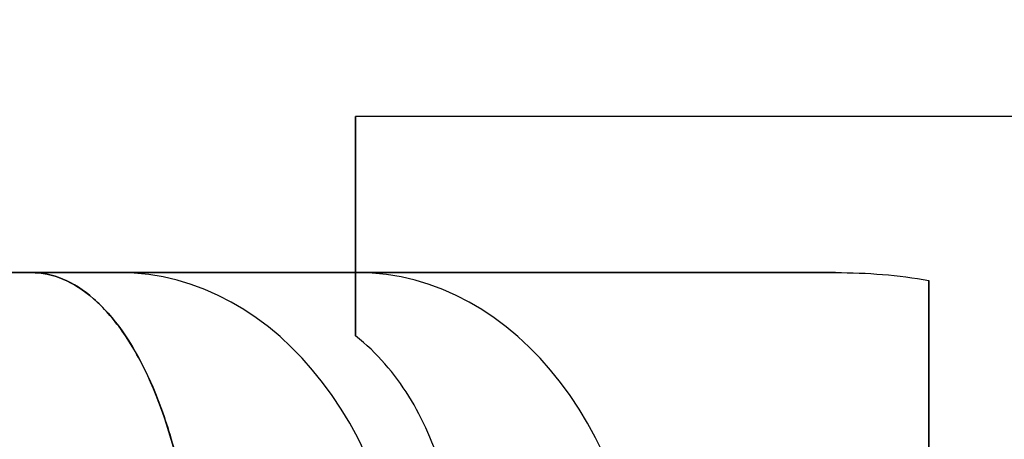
# Model space of a CAD drawing. Header units: millimetres. Extents: x -659 to 534, y -17 to 14.
# Tile 210 of 256: x -465.61 to -460.89, y 0.88 to 2.89. Entities that reach past the tile are written whole.
import ezdxf

# ---------------------------------------------------------------- set-up
doc = ezdxf.new("R2010")
doc.units = ezdxf.units.MM
doc.layers.add('METAL NEGRO', color=7, linetype='Continuous')

msp = doc.modelspace()

# ---------------------------------------------------------------- linework, layer by layer
at = {"layer": 'METAL NEGRO'}
for p, q in [((-464, 1.6801, 14.0111), (-464, 2.4264, 14.0111)), ((-464, 1.9035, 12.4625), (-464, 1.9035, 15.858)), ((-466.5277, 1.6801, 16.1603), (-461.7118, 1.6801, 16.1603)), ((-464.6451, 1.6801, 19.6561), (-464.6451, 1.6801, 12.6644)), ((-461.25, 1.3159, 17.2989), (-461.25, -2.4556, 17.2989))]:
    msp.add_line(p, q, dxfattribs=at)
at = {"layer": 'METAL NEGRO', "extrusion": (1, 0, 0)}
for centre, start, end in [((-0.5699, 14.1603, -464), 0, 41.4096), ((-0.5699, 14.1603, -464), 310.4593, 0), ((-0.5699, 14.1603, -461.25), 42.5155, 137.4845)]:
    msp.add_arc(centre, 3, start, end, dxfattribs=at)
at = {"layer": 'METAL NEGRO', "extrusion": (0, 1, 0)}
msp.add_arc((455.25, 16.1603, 1.6801), 11.2777, 336.03481, 23.96519, dxfattribs=at)
at = {"layer": 'METAL NEGRO', "extrusion": (0.642788, 5.68434e-14, 0.766044)}
msp.add_arc((-0.1199, 364.0793, -289.7266), 1.8, 270, 360, dxfattribs=at)
at = {"layer": 'METAL NEGRO', "extrusion": (-0.642788, -5.68434e-14, 0.766044)}
msp.add_arc((0.1199, -343.3041, 312.71), 1.8, 90, 180, dxfattribs=at)
at = {"layer": 'METAL NEGRO'}
for points, weights, degree in [([(-455.25, 10.9301, 16.1603), (-464.6823, 10.9301, 16.1603), (-466.5277, 1.6801, 16.1603)], [1, 0.746414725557, 0.931934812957], 2), ([(-464, 1.6801, 13.4332), (-464, 1.6801, 12.8754), (-464, 1.576, 12.3415), (-464, 1.3769, 11.8777)], [1, 0.971301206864, 0.971301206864, 1], 3), ([(-461.25, -0.1199, 18.4103), (-461.25, 0.7684, 18.4103), (-461.25, 1.4582, 17.5397), (-461.25, 1.6414, 16.1876)], [1, 0.851082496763, 0.851082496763, 1], 3)]:
    msp.add_rational_spline(points, weights, degree=degree, dxfattribs=at)
for points, degree in [([(-455.25, 2.4301, 14.1603), (-464, 2.4301, 14.1603)], 1), ([(-461.6986, 1.6801, 16.1446), (-465.5555, 1.6801, 20.7411)], 1), ([(-465.5555, 1.6801, 11.5794), (-464, 1.6801, 13.4332)], 1), ([(-464, 1.6801, 16.1446), (-461.6986, 1.6801, 16.1446)], 1), ([(-464, 1.6801, 16.1446), (-464, 1.6801, 13.4332)], 1), ([(-461.6986, 1.6801, 16.1446), (-461.5466, 1.6801, 16.1446), (-461.3967, 1.6692, 16.1573), (-461.25, 1.6414, 16.1876)], 3)]:
    msp.add_open_spline(points, degree=degree, dxfattribs=at)
for points, knots in [([(-464.7665, -0.1199, 9.7195), (-464.7632, 0.0061, 9.7234), (-464.7662, 0.1292, 9.7401), (-464.7841, 0.3705, 9.7976), (-464.7992, 0.4896, 9.8392), (-464.8599, 0.8241, 9.9943), (-464.922, 1.0237, 10.1415), (-465.0349, 1.2654, 10.4024), (-465.0765, 1.3377, 10.4975), (-465.1638, 1.4613, 10.6961), (-465.2095, 1.5128, 10.7995), (-465.3046, 1.5961, 11.0144), (-465.3542, 1.6278, 11.1263), (-465.454, 1.6696, 11.351), (-465.5045, 1.6801, 11.4646), (-465.5555, 1.6801, 11.5794)], [0, 0, 0, 0, 0.37557, 0.37557, 0.75114, 0.75114, 1.502279, 1.502279, 1.877849, 1.877849, 2.253419, 2.253419, 2.628989, 2.628989, 3.004559, 3.004559, 3.004559, 3.004559]), ([(-465.5555, 1.6801, 20.7411), (-465.4532, 1.6801, 20.9712), (-465.3536, 1.6388, 21.1954), (-465.1615, 1.4709, 21.6294), (-465.074, 1.3487, 21.8278), (-464.9596, 1.1044, 22.092), (-464.9256, 1.0152, 22.1716), (-464.8659, 0.8209, 22.3137), (-464.8401, 0.7147, 22.3769), (-464.7992, 0.4902, 22.4812), (-464.7844, 0.3738, 22.5219), (-464.7663, 0.1323, 22.5799), (-464.7632, 0.0064, 22.5971), (-464.7665, -0.1199, 22.601)], [0, 0, 0, 0, 0.751676, 0.751676, 1.503353, 1.503353, 1.879191, 1.879191, 2.255029, 2.255029, 2.630868, 2.630868, 3.006706, 3.006706, 3.006706, 3.006706]), ([(-463.529, -0.1199, 11.1942), (-463.5103, 0.0273, 11.2165), (-463.5058, 0.1729, 11.2499), (-463.5244, 0.4556, 11.3371), (-463.5479, 0.5948, 11.3919), (-463.6235, 0.8538, 11.5157), (-463.6763, 0.9764, 11.5861), (-463.8135, 1.1966, 11.7319), (-463.8968, 1.2935, 11.8066), (-464, 1.3769, 11.8777)], [-1.791233, -1.791233, -1.791233, -1.791233, -1.343424, -1.343424, -0.895616, -0.895616, -0.447808, -0.447808, 0, 0, 0, 0])]:
    msp.add_open_spline(points, degree=3, knots=knots, dxfattribs=at)

doc.saveas('drawing.dxf')
